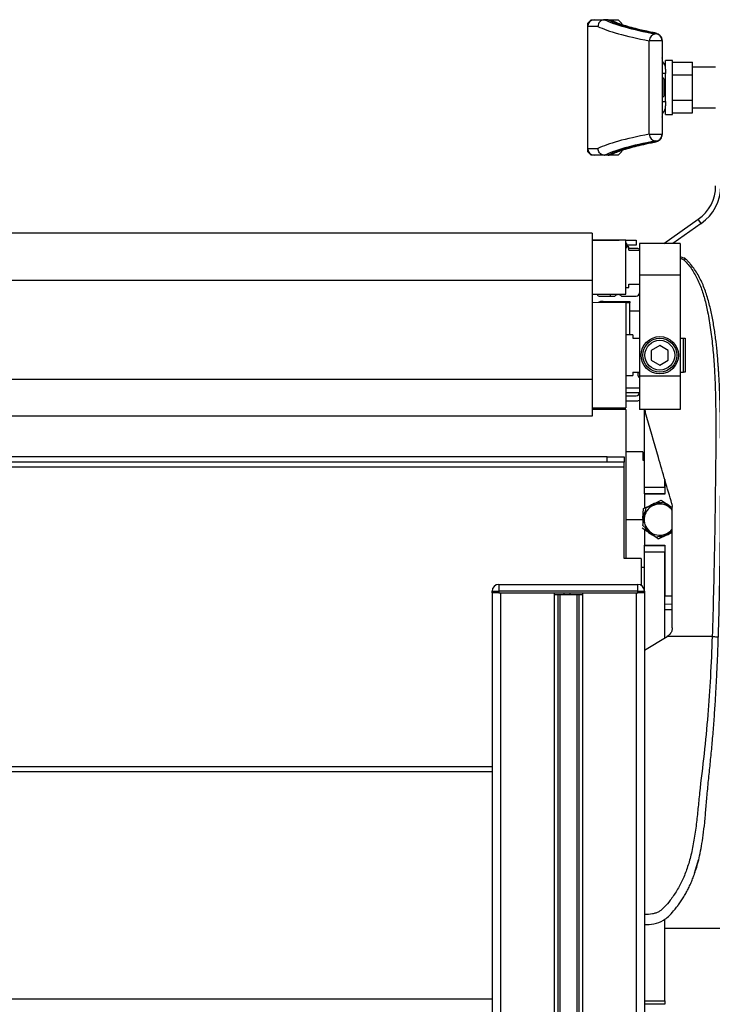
# Model space of a CAD drawing. Header units: millimetres. Extents: x 0 to 420, y 0 to 297.
# Tile 130 of 133: x 311 to 319, y 229 to 241. Entities that reach past the tile are written whole.
import ezdxf

# ---------------------------------------------------------------- set-up
doc = ezdxf.new("R2010")
doc.units = ezdxf.units.MM

msp = doc.modelspace()

# ---------------------------------------------------------------- linework, layer by layer
at = {"color": 7, "linetype": 'Continuous', "lineweight": 25}
for p, q in [((317.55105, 240.60253), (317.59139, 240.64287)), ((317.59139, 240.64287), (317.63174, 240.64287)), ((317.63174, 240.64287), (317.75385, 240.64287)), ((317.75385, 240.64287), (317.75263, 240.64286)), ((317.79358, 240.64287), (317.75385, 240.64287)), ((317.79358, 240.64287), (317.7948, 240.64287)), ((317.79491, 240.64287), (317.91417, 240.64287)), ((317.91417, 240.64287), (317.95451, 240.60253)), ((317.55105, 240.56218), (317.55105, 240.60253)), ((317.67376, 240.56218), (317.55105, 240.56218)), ((317.55105, 239.1097), (317.55105, 240.56218)), ((317.95451, 240.60253), (317.95451, 240.58528)), ((318.43867, 240.39244), (318.28462, 240.39244)), ((318.28462, 239.27944), (318.28462, 240.39244)), ((318.35798, 240.47282), (318.35798, 240.47547)), ((318.43867, 240.39508), (318.43867, 240.39244)), ((318.43867, 240.39244), (318.43867, 239.27944)), ((318.44083, 240.17889), (318.43867, 240.17889)), ((318.44083, 239.49299), (318.44083, 240.17889)), ((318.44083, 240.17889), (318.44088, 240.17889)), ((318.44088, 239.49299), (318.44088, 240.17889)), ((318.55971, 240.15871), (318.47902, 240.15871)), ((318.47902, 240.05587), (318.47902, 240.15871)), ((318.55971, 239.83594), (318.55971, 240.15871)), ((318.47902, 240.05587), (318.47902, 240.00136)), ((318.55971, 240.13877), (318.80179, 240.13877)), ((318.80179, 239.98735), (318.80179, 240.13877)), ((319.07573, 240.07802), (318.80179, 240.07802)), ((318.47902, 240.00136), (318.44088, 240.00136)), ((318.44271, 239.95698), (318.44088, 239.95698)), ((318.45885, 239.94084), (318.44271, 239.95698)), ((318.44271, 239.95175), (318.44271, 239.95698)), ((318.44271, 239.7149), (318.44271, 239.95175)), ((318.45885, 239.94084), (318.45885, 239.73104)), ((318.47902, 239.83594), (318.47902, 240.00136)), ((318.55971, 239.98735), (318.80179, 239.98735)), ((318.80179, 239.68453), (318.80179, 239.98735)), ((318.47902, 239.67052), (318.47902, 239.83594)), ((318.55971, 239.51317), (318.55971, 239.83594)), ((318.44088, 239.7149), (318.44271, 239.7149)), ((318.44271, 239.7149), (318.45885, 239.73104)), ((318.44088, 239.67052), (318.47902, 239.67052)), ((318.47902, 239.67052), (318.47902, 239.61601)), ((318.47902, 239.51317), (318.47902, 239.61601)), ((318.55971, 239.68453), (318.80179, 239.68453)), ((318.80179, 239.53312), (318.80179, 239.68453)), ((318.80179, 239.59386), (319.07573, 239.59386)), ((318.43867, 239.49299), (318.44083, 239.49299)), ((318.44083, 239.49299), (318.44088, 239.49299)), ((318.47902, 239.51317), (318.55971, 239.51317)), ((318.55971, 239.53312), (318.80179, 239.53312)), ((318.28462, 239.27944), (318.43867, 239.27944)), ((318.43867, 239.27944), (318.43867, 239.2768)), ((317.55105, 239.1097), (317.67376, 239.1097)), ((317.55105, 239.06936), (317.55105, 239.1097)), ((318.35798, 239.19641), (318.35798, 239.19906)), ((317.59139, 239.02901), (317.55105, 239.06936)), ((317.63174, 239.02901), (317.59139, 239.02901)), ((317.75385, 239.02901), (317.63174, 239.02901)), ((317.75263, 239.02902), (317.75385, 239.02901)), ((317.79358, 239.02901), (317.75385, 239.02901)), ((317.7948, 239.02901), (317.79358, 239.02901)), ((317.91417, 239.02901), (317.79491, 239.02901)), ((317.95451, 239.06936), (317.91417, 239.02901)), ((317.95451, 239.08664), (317.95451, 239.06936)), ((318.45894, 237.98), (318.86928, 238.26732)), ((318.90399, 238.21774), (318.56445, 237.98)), ((318.90399, 238.21774), (318.86928, 238.26732)), ((317.60308, 238.10104), (301.46443, 238.10104)), ((317.60308, 238.10104), (317.60308, 237.53699)), ((318.00655, 238.02034), (317.60308, 238.02034)), ((317.60308, 238.02034), (317.92585, 238.02034)), ((318.00655, 237.69757), (318.00655, 238.02034)), ((318.00655, 238.02034), (318.12759, 238.02034)), ((318.01663, 237.97988), (318.00655, 237.97988)), ((318.01663, 237.97284), (318.00655, 237.97284)), ((318.01663, 237.94729), (318.00655, 237.94729)), ((318.01663, 237.97284), (318.01663, 237.97988)), ((318.01663, 237.94729), (318.01663, 237.97284)), ((318.12759, 237.95982), (318.01663, 237.95982)), ((318.01663, 237.925), (318.01663, 237.94729)), ((318.03479, 237.94297), (318.01663, 237.94297)), ((318.04084, 237.93965), (318.01663, 237.93965)), ((318.03479, 237.94297), (318.03479, 237.93965)), ((318.04084, 237.8993), (318.04084, 237.93965)), ((318.12759, 238.02034), (318.12759, 237.95982)), ((318.65209, 237.98), (318.16793, 237.98)), ((318.16793, 237.98), (318.16793, 237.60097)), ((318.65209, 237.98), (318.65209, 237.60097)), ((318.12759, 237.91948), (318.04084, 237.91948)), ((318.04084, 237.8993), (318.16793, 237.8993)), ((318.65209, 237.82552), (318.70078, 237.80554)), ((318.00655, 237.3748), (318.00655, 237.69757)), ((318.70249, 237.78163), (318.65209, 237.80398)), ((318.72338, 237.78978), (318.71309, 237.7984)), ((318.65209, 237.60097), (318.16793, 237.60097)), ((318.16793, 237.60097), (318.16793, 236.40122)), ((318.65209, 237.60097), (318.65209, 236.40122)), ((317.60308, 237.53699), (301.46443, 237.53699)), ((317.60308, 237.53699), (317.60308, 236.35952)), ((318.04084, 237.49584), (318.16793, 237.49584)), ((318.04084, 237.45549), (318.04084, 237.49584)), ((317.60308, 237.3748), (318.00655, 237.3748)), ((317.69991, 237.35059), (317.87331, 237.35059)), ((317.82499, 237.35059), (317.82499, 237.3748)), ((317.95419, 237.35059), (318.12759, 237.35059)), ((318.00655, 237.45549), (318.04084, 237.45549)), ((318.00655, 237.27393), (317.60308, 237.27585)), ((317.73391, 237.29007), (318.05496, 237.29007)), ((317.82499, 237.27479), (317.82499, 237.29007)), ((318.00655, 237.27393), (318.00655, 236.02318)), ((318.05496, 237.27393), (318.00655, 237.27393)), ((318.05496, 237.29007), (318.05496, 237.27393)), ((318.05496, 236.89064), (318.05496, 237.27393)), ((318.05496, 237.17912), (318.16793, 237.17912)), ((318.16793, 237.17306), (318.05496, 237.17306)), ((318.6531, 237.20536), (318.65209, 237.20536)), ((318.08724, 236.89064), (318.00655, 236.89064)), ((318.08724, 236.89064), (318.08724, 236.85029)), ((318.08724, 236.85029), (318.16793, 236.85029)), ((318.41001, 236.76502), (318.30915, 236.70679)), ((318.51088, 236.70679), (318.41001, 236.76502)), ((318.65209, 236.85029), (318.69244, 236.85029)), ((318.69244, 236.44682), (318.69244, 236.85029)), ((318.69244, 236.85029), (318.71261, 236.85029)), ((318.71261, 236.85029), (318.71261, 236.44682)), ((318.30915, 236.70679), (318.30915, 236.59032)), ((318.51088, 236.59032), (318.51088, 236.70679)), ((318.30915, 236.59032), (318.41001, 236.53209)), ((318.41001, 236.53209), (318.51088, 236.59032)), ((318.08724, 236.44682), (318.08724, 236.40648)), ((318.08724, 236.44682), (318.16793, 236.44682)), ((318.65209, 236.44682), (318.69244, 236.44682)), ((318.71261, 236.44682), (318.69244, 236.44682)), ((317.60308, 236.35952), (301.46443, 236.35952)), ((317.60308, 236.35952), (317.60308, 235.92232)), ((318.00655, 236.40648), (318.08724, 236.40648)), ((318.65209, 236.40122), (318.16793, 236.40122)), ((318.16793, 236.40122), (318.16793, 236.00301)), ((318.65209, 236.40122), (318.65209, 236.00301)), ((318.00655, 236.26175), (318.16793, 236.26034)), ((318.16763, 236.19983), (318.00655, 236.20123)), ((318.00655, 236.1644), (318.12759, 236.1644)), ((318.00655, 236.10388), (318.12759, 236.10388)), ((317.60308, 236.02126), (318.00655, 236.02318)), ((318.00655, 236.00301), (317.60308, 236.00301)), ((318.00655, 236.00301), (318.00655, 234.22776)), ((318.65209, 236.00301), (318.16793, 236.00301)), ((318.22845, 235.07907), (318.22845, 236.00301)), ((318.23253, 236.00301), (318.23644, 235.97548)), ((317.60308, 235.92232), (301.46443, 235.92232)), ((318.20828, 235.49868), (318.00655, 235.49868)), ((318.20828, 235.49868), (318.20828, 235.39781)), ((317.78464, 235.43816), (301.28287, 235.43816)), ((317.78464, 235.37764), (301.28287, 235.37764)), ((317.78464, 235.37764), (317.78464, 235.43816)), ((317.78464, 235.43816), (317.98637, 235.43816)), ((317.98637, 235.37764), (317.78464, 235.37764)), ((317.98637, 235.43816), (317.98637, 235.37764)), ((317.98637, 235.31712), (317.98637, 235.37764)), ((318.20828, 235.39781), (318.22845, 235.39781)), ((317.98637, 235.31712), (301.08113, 235.31712)), ((317.98637, 234.22776), (317.98637, 235.31712)), ((318.47053, 235.07907), (318.47053, 235.16824)), ((318.47053, 235.16824), (318.47053, 234.99434)), ((318.22845, 235.07907), (318.47053, 235.07907)), ((318.22845, 234.99838), (318.22845, 235.07907)), ((318.47053, 234.99838), (318.22845, 234.99838)), ((318.22845, 234.99434), (318.22845, 234.82809)), ((318.47053, 234.99434), (318.22845, 234.99434)), ((318.32229, 234.87341), (318.42717, 234.92405)), ((318.45167, 234.9027), (318.5326, 234.83192)), ((318.20883, 234.70661), (318.21741, 234.82276)), ((318.21741, 234.82276), (318.32229, 234.87341)), ((318.22733, 234.72782), (318.24815, 234.83329)), ((318.52348, 234.85855), (318.55869, 234.83459)), ((318.5326, 234.83192), (318.55869, 234.80911)), ((318.5539, 234.88078), (318.55869, 234.84706)), ((318.00655, 234.69174), (318.20828, 234.69174)), ((318.2065, 234.62234), (318.22733, 234.72782)), ((318.28743, 234.55157), (318.2065, 234.62234)), ((318.22845, 234.57127), (318.22845, 234.38915)), ((318.36836, 234.48079), (318.28743, 234.55157)), ((318.55869, 234.53952), (318.49774, 234.51008)), ((318.49774, 234.51008), (318.39285, 234.45944)), ((318.22845, 234.38511), (318.22845, 234.38915)), ((318.22845, 234.38915), (318.47053, 234.38915)), ((318.22845, 234.38511), (318.47053, 234.38511)), ((318.22845, 234.30442), (318.22845, 234.38511)), ((318.47053, 234.30442), (318.22845, 234.30442)), ((318.22845, 233.84043), (318.22845, 234.30442)), ((318.47053, 234.38915), (318.47053, 233.78395)), ((318.47053, 233.284), (318.47053, 234.30442)), ((318.18811, 234.22776), (317.98637, 234.22776)), ((318.18811, 234.22776), (318.18811, 233.91031)), ((318.18811, 234.12689), (318.22845, 234.12689)), ((316.41286, 233.82026), (316.41286, 233.84043)), ((316.41286, 233.84043), (316.49355, 233.84043)), ((316.49355, 233.92112), (318.14776, 233.92112)), ((316.49355, 233.92112), (316.49355, 233.84043)), ((316.49355, 233.84043), (316.49355, 233.82026)), ((318.14776, 233.84043), (316.49355, 233.84043)), ((318.14776, 233.84043), (318.14776, 233.92112)), ((318.14776, 233.82026), (318.14776, 233.84043)), ((318.14776, 233.84043), (318.22845, 233.84043)), ((318.22845, 233.84043), (318.22845, 233.82026)), ((316.41286, 233.82026), (316.41286, 199.92908)), ((316.49355, 233.82026), (316.41286, 233.82026)), ((316.49355, 233.82026), (318.14776, 233.82026)), ((316.51372, 233.82026), (316.51372, 199.92908)), ((316.51372, 233.82026), (317.15322, 233.82026)), ((317.15322, 233.82026), (317.15322, 199.92908)), ((317.19695, 233.80008), (317.19695, 199.92908)), ((317.22012, 233.80008), (317.22012, 199.92908)), ((317.25426, 233.80008), (317.26691, 233.80008)), ((317.27005, 233.80008), (317.27005, 233.82026)), ((317.34429, 233.80008), (317.34429, 233.82026)), ((317.34743, 233.80008), (317.3524, 233.80008)), ((317.4212, 233.80008), (317.4212, 199.92908)), ((317.44436, 233.80008), (317.44436, 199.92908)), ((317.48809, 233.82026), (317.48809, 199.92908)), ((317.48809, 233.82026), (318.12759, 233.82026)), ((318.12759, 233.82026), (318.12759, 199.92908)), ((318.22845, 233.82026), (318.14776, 233.82026)), ((318.22845, 233.82026), (318.22845, 199.92908)), ((318.47053, 233.78395), (318.55869, 233.78395)), ((318.55869, 233.68685), (318.47053, 233.68308)), ((318.47053, 233.62256), (318.55869, 233.62256)), ((318.22845, 233.1384), (318.49679, 233.29979)), ((318.49679, 233.29979), (318.50003, 233.30174)), ((319.03448, 233.29979), (318.49679, 233.29979)), ((318.22845, 233.1384), (318.22845, 229.99136)), ((316.41286, 231.74991), (302.65465, 231.74991)), ((316.41286, 231.68939), (302.65465, 231.68939)), ((318.82508, 230.48163), (318.87292, 230.64176)), ((318.47053, 228.96252), (318.47053, 229.93625)), ((318.47053, 229.82997), (319.27747, 229.82997)), ((316.41286, 228.9827), (302.65465, 228.9827)), ((318.22845, 228.96252), (318.47053, 228.96252)), ((318.47053, 228.92218), (318.22845, 228.92218)), ((318.47053, 228.96252), (318.47053, 228.92218))]:
    msp.add_line(p, q, dxfattribs=at)
at = {"color": 7, "linetype": 'Continuous', "lineweight": 25, "flags": 128}
for points in [[(318.33121, 240.48673), (318.34598, 240.48567), (318.34714, 240.48545)], [(318.33121, 239.18515), (318.34598, 239.18621), (318.34714, 239.18644)], [(318.52348, 234.85855), (318.54428, 234.84231), (318.55869, 234.8281)], [(318.55869, 234.80387), (318.54985, 234.81472), (318.5326, 234.83192)]]:
    msp.add_lwpolyline(points, dxfattribs=at)
at = {"color": 7, "linetype": 'Continuous', "lineweight": 25}
for radius in [0.22191, 0.20174, 0.17753]:
    msp.add_circle((318.41001, 236.64856), radius, dxfattribs=at)
for centre, radius, start, end in [((317.63174, 240.56218), 0.08069, 90, 180), ((318.36519, 240.39258), 0.08057, 95.136617, 180.098511), ((318.35813, 240.39493), 0.08054, 0.10943, 90.109013), ((318.35813, 240.39228), 0.08054, 0.10943, 90.109013), ((318.42071, 240.17889), 0.02017, 0, 27.06816), ((318.42062, 240.17889), 0.02021, 359.996348, 26.733813), ((318.35798, 240.05587), 0.12104, 0, 46.770498), ((318.35798, 239.61601), 0.12104, 313.229502, 0), ((318.42071, 239.49299), 0.02017, 332.93184, 0), ((318.42062, 239.49299), 0.02021, 333.266187, 0.003652), ((318.36519, 239.27931), 0.08057, 179.901489, 264.863383), ((318.35813, 239.2796), 0.08054, 269.890987, 359.89057), ((318.35813, 239.27695), 0.08054, 269.890987, 359.89057), ((317.63174, 239.1097), 0.08069, 180, 270), ((318.59157, 238.66392), 0.48416, 305, 0), ((318.59157, 238.66392), 0.54468, 305, 0), ((318.12759, 237.81861), 0.10087, 66.421822, 90), ((317.69991, 237.39094), 0.04035, 203.578178, 270), ((317.91375, 237.32046), 0.05043, 36.68811, 143.31189), ((318.12759, 237.39094), 0.04035, 270, 0), ((317.73391, 237.16903), 0.12104, 90, 118.398933), ((318.19819, 236.41858), 0.05043, 145.944202, 233.130102), ((318.12759, 236.20474), 0.04035, 270, 0), ((318.12759, 236.20474), 0.10087, 270, 293.578178), ((318.41001, 234.69174), 0.20173, 88.05447, 115.775489), ((318.41001, 234.69174), 0.20173, 148.05447, 175.775489), ((318.41001, 234.69174), 0.18622, 108.830764, 168.830764), ((318.41001, 234.69174), 0.20173, 115.775489, 130.968343), ((318.41001, 234.69174), 0.18622, 48.830764, 108.830764), ((318.41001, 234.69174), 0.20173, 55.775489, 70.968343), ((318.41001, 234.69174), 0.20173, 175.775489, 190.968343), ((318.41001, 234.69174), 0.18622, 168.830764, 228.830764), ((318.41001, 234.69174), 0.20173, 208.05447, 235.775489), ((318.41001, 234.69174), 0.18622, 228.830764, 288.830764), ((318.41001, 234.69174), 0.18622, 288.830764, 322.97733), ((318.41001, 234.69174), 0.20173, 295.775489, 310.968343), ((318.41001, 234.69174), 0.20173, 235.775489, 250.968343), ((318.41001, 234.69174), 0.20173, 268.05447, 295.775489), ((316.49355, 233.84043), 0.08069, 90, 180), ((318.14776, 233.84043), 0.08069, 0, 90)]:
    msp.add_arc(centre, radius, start, end, dxfattribs=at)
for centre, major_axis, ratio, start_param, end_param in [((325.62038, 240.76399), (7.98863, 0), 0.08748866, 3.31577856, 3.57129232), ((325.62038, 240.76399), (7.94829, 0), 0.08748866, 3.31665837, 3.55171218), ((325.62038, 240.68361), (8.06933, 0), 0.08661378, 3.31621123, 3.57129232), ((318.03521, 240.47547), (0.32277, 0), 0.08748866, 0, 0.41011953), ((325.62038, 238.98828), (8.06933, 0), 0.08661378, 2.71189299, 2.96697408), ((325.62038, 238.90789), (7.98863, 0), 0.08748866, 2.71189299, 2.96740674), ((325.62038, 238.90789), (7.94829, 0), 0.08748866, 2.73147312, 2.96652694), ((318.03521, 239.19641), (0.32277, 0), 0.08748866, 5.87306578, 6.28318531)]:
    msp.add_ellipse(centre, major_axis=major_axis, ratio=ratio, start_param=start_param, end_param=end_param, dxfattribs=at)
for points, knots in [([(317.75263, 240.64286), (317.7437, 240.64184), (317.72586, 240.63978), (317.70219, 240.62552), (317.68425, 240.6048), (317.67556, 240.58274), (317.67383, 240.56815), (317.67376, 240.56259), (317.67376, 240.56218)], [0, 0, 0, 0, 0.21652548, 0.43304761, 0.64966461, 0.86647135, 0.99009853, 1, 1, 1, 1]), ([(317.7948, 240.64287), (317.80393, 240.64242), (317.81619, 240.64182), (317.82641, 240.63546), (317.82902, 240.63383)], [0, 0, 0, 0, 0.74449317, 1, 1, 1, 1]), ([(318.25785, 240.50442), (318.22844, 240.51092), (318.16122, 240.52579), (318.0706, 240.54925), (317.98394, 240.57453), (317.91103, 240.59947), (317.861, 240.61962), (317.83719, 240.63109), (317.82955, 240.63477)], [0, 0, 0, 0, 0.14976541, 0.34230984, 0.53379945, 0.72373619, 0.91135738, 1, 1, 1, 1]), ([(318.34713, 240.48545), (318.32516, 240.48987), (318.29391, 240.49616), (318.26611, 240.50253), (318.25785, 240.50442)], [0, 0, 0, 0, 0.70310853, 1, 1, 1, 1]), ([(318.43867, 240.39508), (318.43749, 240.4057), (318.4353, 240.4252), (318.42079, 240.4484), (318.40429, 240.4638), (318.38769, 240.47339), (318.37085, 240.47986), (318.35784, 240.48323), (318.3489, 240.48508), (318.34713, 240.48545)], [0, 0, 0, 0, 0.16874522, 0.30989547, 0.43887864, 0.57114699, 0.72555115, 0.945706, 1, 1, 1, 1]), ([(318.34713, 239.18643), (318.35287, 239.18769), (318.36562, 239.19049), (318.38291, 239.19611), (318.40379, 239.20733), (318.42285, 239.22562), (318.43619, 239.24979), (318.43788, 239.26815), (318.43867, 239.2768)], [0, 0, 0, 0, 0.179678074, 0.39889349, 0.562026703, 0.707564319, 0.862153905, 1, 1, 1, 1]), ([(317.75263, 239.02902), (317.7437, 239.03005), (317.72586, 239.0321), (317.70219, 239.04636), (317.68425, 239.06708), (317.67556, 239.08914), (317.67383, 239.10373), (317.67376, 239.10929), (317.67376, 239.1097)], [0, 0, 0, 0, 0.216525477, 0.433047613, 0.649664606, 0.866471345, 0.990098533, 1, 1, 1, 1]), ([(317.82956, 239.03711), (317.83781, 239.04108), (317.86173, 239.05257), (317.9114, 239.07251), (317.98223, 239.09676), (318.06634, 239.12152), (318.16356, 239.14651), (318.25826, 239.1682), (318.3228, 239.18144), (318.34713, 239.18643)], [0, 0, 0, 0, 0.08332825, 0.24140388, 0.40230832, 0.56609131, 0.73183007, 0.89889839, 1, 1, 1, 1]), ([(317.7948, 239.02901), (317.80393, 239.02946), (317.81619, 239.03007), (317.82641, 239.03643), (317.82903, 239.03805)], [0, 0, 0, 0, 0.74431627, 1, 1, 1, 1]), ([(318.71297, 237.79848), (318.70896, 237.80103), (318.70488, 237.80362), (318.70086, 237.80551), (318.70078, 237.80554)], [0, 0, 0, 0, 0.98124308, 1, 1, 1, 1]), ([(318.70243, 237.78159), (318.71844, 237.76402), (318.76694, 237.71081), (318.83373, 237.60912), (318.89707, 237.47257), (318.94446, 237.32348), (318.98539, 237.14945), (319.01809, 236.95144), (319.04276, 236.73427), (319.06192, 236.48267), (319.07386, 236.19905), (319.07934, 235.82029), (319.07597, 235.37636), (319.06968, 234.86362), (319.06128, 234.34573), (319.05056, 233.82373), (319.03983, 233.4744), (319.03448, 233.29979)], [0, 0, 0, 0, 0.01713148, 0.05187885, 0.08678877, 0.12161717, 0.15673053, 0.20338813, 0.25034812, 0.29727092, 0.36741646, 0.43767728, 0.5502447, 0.66284727, 0.77534658, 0.88770737, 1, 1, 1, 1]), ([(318.71308, 237.79839), (318.71305, 237.79835), (318.7126, 237.79756), (318.71096, 237.7952), (318.70713, 237.78972), (318.70403, 237.78431), (318.70249, 237.78163)], [0, 0, 0, 0, 0.020010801, 0.34699568, 0.676673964, 1, 1, 1, 1]), ([(319.10809, 233.29711), (319.11168, 233.41548), (319.11902, 233.65741), (319.1263, 234.02514), (319.1315, 234.39618), (319.13425, 234.71845), (319.13565, 234.99288), (319.1362, 235.21196), (319.13633, 235.42961), (319.13587, 235.65456), (319.13399, 235.83967), (319.13139, 235.9737), (319.12976, 236.04194), (319.12794, 236.10628), (319.12609, 236.16235), (319.12398, 236.21849), (319.12178, 236.27098), (319.11914, 236.32687), (319.11631, 236.3806), (319.11329, 236.43215), (319.11012, 236.48152), (319.10397, 236.56898), (319.09367, 236.69112), (319.07578, 236.85239), (319.05305, 237.00982), (319.02338, 237.16661), (318.98522, 237.31986), (318.93548, 237.46825), (318.86882, 237.6071), (318.80355, 237.70112), (318.75266, 237.75994), (318.73292, 237.78005), (318.72338, 237.78978)], [0, 0, 0, 0, 0.0757702, 0.15485711, 0.23590506, 0.31485054, 0.36399108, 0.41519555, 0.45865907, 0.50762015, 0.56426777, 0.58171923, 0.5968623, 0.60967945, 0.62453602, 0.63416312, 0.64698127, 0.65929869, 0.67111214, 0.6824202, 0.69322322, 0.70352316, 0.73970395, 0.77276709, 0.80790749, 0.84137847, 0.87484774, 0.91020132, 0.94506666, 0.98012916, 0.9903909, 1, 1, 1, 1]), ([(318.5539, 234.88078), (318.50064, 235.06442), (318.39405, 235.432), (318.289, 235.79422), (318.23644, 235.97548)], [0, 0, 0, 0, 0.499596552, 1, 1, 1, 1]), ([(318.34991, 234.86799), (318.37701, 234.87723), (318.41114, 234.88888), (318.44474, 234.90033), (318.45167, 234.9027)], [0, 0, 0, 0, 0.79381431, 1, 1, 1, 1]), ([(318.42717, 234.92405), (318.43452, 234.91906), (318.46632, 234.89743), (318.49863, 234.87545), (318.52348, 234.85855)], [0, 0, 0, 0, 0.23085574, 1, 1, 1, 1]), ([(318.24815, 234.83329), (318.24993, 234.8339), (318.28348, 234.84534), (318.3176, 234.85697), (318.34991, 234.86799)], [0, 0, 0, 0, 0.0529743, 1, 1, 1, 1]), ([(318.55869, 233.40546), (318.55869, 233.52578), (318.55869, 233.76668), (318.55869, 234.12777), (318.55869, 234.48848), (318.55869, 234.72746), (318.55869, 234.84706)], [0, 0, 0, 0, 0.24865667, 0.49787981, 0.74870525, 1, 1, 1, 1]), ([(318.29655, 234.52494), (318.2717, 234.54185), (318.23939, 234.56382), (318.20759, 234.58546), (318.20025, 234.59045)], [0, 0, 0, 0, 0.769144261, 1, 1, 1, 1]), ([(318.55869, 234.5457), (318.55615, 234.54484), (318.52693, 234.53487), (318.49723, 234.52474), (318.47012, 234.5155)], [0, 0, 0, 0, 0.0868238, 1, 1, 1, 1]), ([(318.39285, 234.45944), (318.3916, 234.46029), (318.35985, 234.48189), (318.32756, 234.50385), (318.29655, 234.52494)], [0, 0, 0, 0, 0.03966261, 1, 1, 1, 1]), ([(318.47012, 234.5155), (318.43781, 234.50448), (318.40369, 234.49284), (318.37014, 234.4814), (318.36836, 234.48079)], [0, 0, 0, 0, 0.9470257, 1, 1, 1, 1]), ([(317.15656, 233.80008), (317.16266, 233.80008), (317.17944, 233.80008), (317.21988, 233.80008), (317.25287, 233.80008), (317.27005, 233.80008)], [0, 0, 0, 0, 0.21495108, 0.59130193, 1, 1, 1, 1]), ([(317.27005, 233.80008), (317.28395, 233.80008), (317.30875, 233.80008), (317.33344, 233.80008), (317.34429, 233.80008)], [0, 0, 0, 0, 0.56060879, 1, 1, 1, 1]), ([(317.34429, 233.80008), (317.36485, 233.80008), (317.40432, 233.80008), (317.45027, 233.80008), (317.4808, 233.80008), (317.48955, 233.80008), (317.49405, 233.80008)], [0, 0, 0, 0, 0.29393521, 0.56456169, 0.77573173, 1, 1, 1, 1]), ([(318.55869, 233.40546), (318.55733, 233.39196), (318.55462, 233.36495), (318.53393, 233.32737), (318.51158, 233.31047), (318.50003, 233.30174)], [0, 0, 0, 0, 0.32600015, 0.65198214, 1, 1, 1, 1]), ([(319.03448, 233.29979), (319.02818, 233.13925), (319.016, 232.82827), (318.98404, 232.36274), (318.93904, 231.90263), (318.89288, 231.53127), (318.86511, 231.2519), (318.84595, 231.06464), (318.81986, 230.87959), (318.78465, 230.70409), (318.7397, 230.54523), (318.6837, 230.40391), (318.61648, 230.27578), (318.54221, 230.1681), (318.47907, 230.09227), (318.43222, 230.0474), (318.39824, 230.02314), (318.36166, 230.00738), (318.30525, 229.99288), (318.25986, 229.99198), (318.22845, 229.99136)], [0, 0, 0, 0, 0.1345803, 0.26068914, 0.39082578, 0.52181644, 0.5741497, 0.62601194, 0.67949707, 0.73064361, 0.77586761, 0.81764306, 0.85781887, 0.89689395, 0.92715545, 0.94043218, 0.95125664, 0.96201285, 0.97370949, 1, 1, 1, 1]), ([(318.22845, 229.87032), (318.26577, 229.87186), (318.34408, 229.8751), (318.44319, 229.91164), (318.51926, 229.97077), (318.56827, 230.0257), (318.60357, 230.06866), (318.61972, 230.08969), (318.63589, 230.11113), (318.65869, 230.14285), (318.69006, 230.19085), (318.71952, 230.24058), (318.74706, 230.29203), (318.77266, 230.34521), (318.79635, 230.40011), (318.81815, 230.45673), (318.84028, 230.52145), (318.86334, 230.5994), (318.88702, 230.69592), (318.90929, 230.80978), (318.92909, 230.94126), (318.94608, 231.0904), (318.96105, 231.25686), (318.97628, 231.44123), (318.99568, 231.63577), (319.01646, 231.83605), (319.03576, 232.03727), (319.05292, 232.24157), (319.06762, 232.44642), (319.0798, 232.6461), (319.08953, 232.83308), (319.0968, 232.99451), (319.10202, 233.12512), (319.10553, 233.2212), (319.10736, 233.27539), (319.10809, 233.29711)], [0, 0, 0, 0, 0.02986047, 0.06266095, 0.08242073, 0.10650547, 0.12143626, 0.12695657, 0.12773589, 0.14293112, 0.15821723, 0.17362228, 0.18917505, 0.20490438, 0.2208385, 0.23700443, 0.25342734, 0.27554603, 0.30200675, 0.3328988, 0.36832022, 0.40833927, 0.45294647, 0.50201235, 0.55632687, 0.60932845, 0.66308947, 0.71802302, 0.77332566, 0.82736973, 0.87805173, 0.92309599, 0.95662599, 0.98261795, 1, 1, 1, 1]), ([(319.03448, 233.29979), (319.04397, 233.29947), (319.06367, 233.2988), (319.08824, 233.29793), (319.105, 233.2973), (319.10709, 233.29717), (319.10809, 233.29711)], [0, 0, 0, 0, 0.2412013, 0.5, 0.7587987, 1, 1, 1, 1]), ([(318.72516, 230.25166), (318.72516, 230.25166), (318.72514, 230.25166), (318.72514, 230.25166), (318.72516, 230.25166), (318.72516, 230.25166)], [0, 0, 0, 0, 0.05646486, 0.55100991, 1, 1, 1, 1]), ([(318.22845, 229.99136), (318.22845, 229.97548), (318.22845, 229.94372), (318.22845, 229.90374), (318.22845, 229.8758), (318.22845, 229.87217), (318.22845, 229.87035)], [0, 0, 0, 0, 0.24994591, 0.49973814, 0.74942403, 1, 1, 1, 1])]:
    msp.add_open_spline(points, degree=3, knots=knots, dxfattribs=at)

doc.saveas('drawing.dxf')
